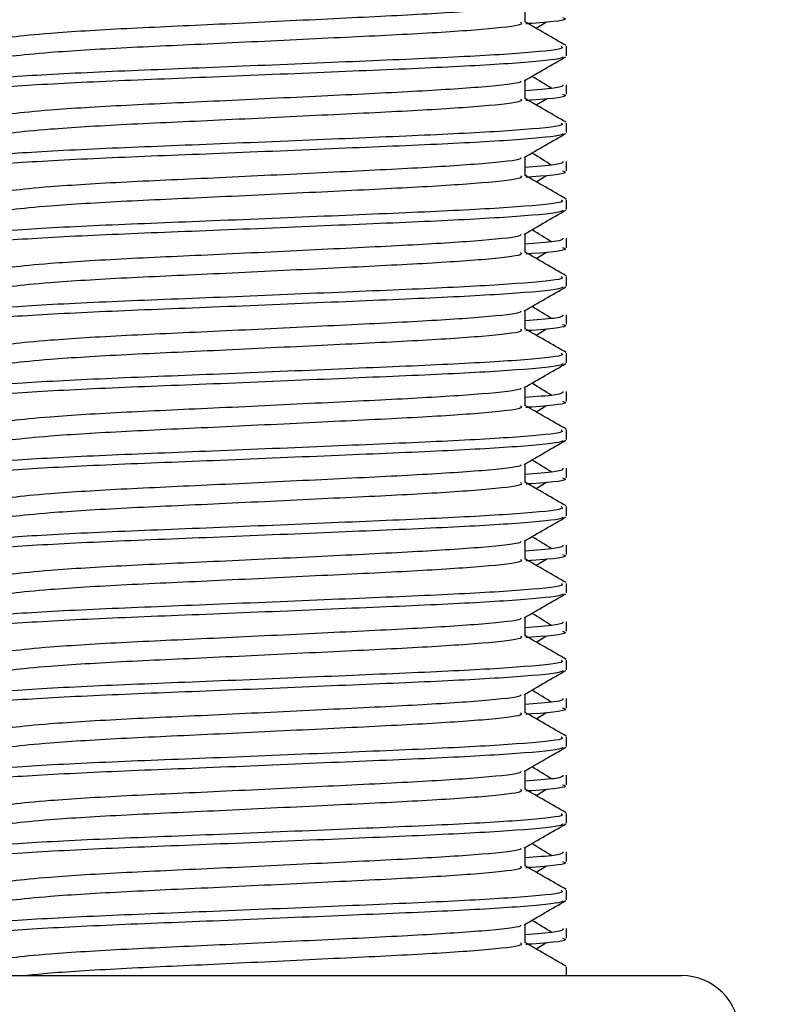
# Model space of a CAD drawing. Header units: millimetres. Extents: x 0 to 420, y 0 to 297.
# Tile 97 of 128: x 298.112 to 298.824, y 195.777 to 196.702. Entities that reach past the tile are written whole.
import ezdxf

# ---------------------------------------------------------------- set-up
doc = ezdxf.new("R2010")
doc.units = ezdxf.units.MM
doc.layers.add('QUOTE', color=174, linetype='Continuous')
doc.styles.add('SLDTEXTSTYLE3', font='TXT', dxfattribs={"width": 0.75})
doc.dimstyles.new('SLDDIMSTYLE0', dxfattribs={"dimtxt": 3, "dimasz": 3, "dimexe": 0, "dimexo": 0.0625, "dimgap": 0.75, "dimtad": 1, "dimdec": 0, "dimlfac": 27.746323, "dimrnd": 1e-09, "dimzin": 12, "dimdsep": 46, "dimtxsty": 'SLDTEXTSTYLE3', "dimsah": 1, "dimcen": 0.09, "dimadec": 0, "dimazin": 3, "dimtfac": 1, "dimtdec": 3, "dimtofl": 0, "dimtmove": 0, "dimatfit": 3, "dimfxl": 0, "dimfrac": 2, "dimtolj": 1, "dimtzin": 12, "dimarcsym": 0})

# ---------------------------------------------------------------- blocks, each defined once
blk = doc.blocks.new('_D')
at = {"layer": 'QUOTE'}
for p, q in [((296.54012, 196.84909), (296.54012, 201.86801)), ((319.39, 196.84909), (319.39, 201.86801)), ((296.54012, 199.86801), (319.39, 199.86801))]:
    blk.add_line(p, q, dxfattribs=at)
for points in [[(296.54012, 199.86801), (299.54012, 199.36801), (299.54012, 200.36801)], [(319.39, 199.86801), (316.39, 200.36801), (316.39, 199.36801)]]:
    blk.add_solid(points, dxfattribs=at)
at = {"layer": 'QUOTE', "insert": (304.64006, 203.73521), "char_height": 3, "attachment_point": 1, "style": 'SLDTEXTSTYLE3'}
blk.add_mtext('634', dxfattribs=at)

msp = doc.modelspace()

# ---------------------------------------------------------------- linework, layer by layer
at = {"color": 7, "linetype": 'Continuous', "lineweight": 25}
for p, q in [((298.58645, 196.69978), (298.58645, 196.71736)), ((298.59685, 196.69414), (298.60649, 196.70005)), ((298.62547, 196.66819), (298.62547, 196.67717)), ((298.58645, 196.6277), (298.58645, 196.64527)), ((298.62547, 196.63216), (298.62547, 196.64114)), ((298.59685, 196.62206), (298.60649, 196.62797)), ((298.62547, 196.5961), (298.62547, 196.60509)), ((298.58645, 196.55562), (298.58645, 196.57319)), ((298.62547, 196.56008), (298.62547, 196.56906)), ((298.59685, 196.54997), (298.60649, 196.55588)), ((298.62547, 196.52402), (298.62547, 196.53301)), ((298.58645, 196.48354), (298.58645, 196.50111)), ((298.62547, 196.488), (298.62547, 196.49698)), ((298.59685, 196.47789), (298.60649, 196.4838)), ((298.62547, 196.45194), (298.62547, 196.46093)), ((298.58645, 196.41145), (298.58645, 196.42903)), ((298.62547, 196.41591), (298.62547, 196.4249)), ((298.59685, 196.40581), (298.60649, 196.41172)), ((298.62547, 196.37986), (298.62547, 196.38885)), ((298.58645, 196.33937), (298.58645, 196.35695)), ((298.62547, 196.34383), (298.62547, 196.35282)), ((298.59685, 196.33373), (298.60649, 196.33964)), ((298.62547, 196.30778), (298.62547, 196.31677)), ((298.58645, 196.26729), (298.58645, 196.28487)), ((298.62547, 196.27175), (298.62547, 196.28074)), ((298.59685, 196.26165), (298.60649, 196.26756)), ((298.62547, 196.2357), (298.62547, 196.24468)), ((298.58645, 196.19521), (298.58645, 196.21278)), ((298.62547, 196.19967), (298.62547, 196.20865)), ((298.59685, 196.18957), (298.60649, 196.19548)), ((298.62547, 196.16362), (298.62547, 196.1726)), ((298.58645, 196.12313), (298.58645, 196.1407)), ((298.62547, 196.12759), (298.62547, 196.13657)), ((298.59685, 196.11749), (298.60649, 196.12339)), ((298.62547, 196.09153), (298.62547, 196.10052)), ((298.58645, 196.05105), (298.58645, 196.06862)), ((298.62547, 196.05551), (298.62547, 196.06449)), ((298.59685, 196.0454), (298.60649, 196.05131)), ((298.62547, 196.01945), (298.62547, 196.02844)), ((298.58645, 195.97896), (298.58645, 195.99654)), ((298.62547, 195.98342), (298.62547, 195.99241)), ((298.59685, 195.97332), (298.60649, 195.97923)), ((298.62547, 195.94737), (298.62547, 195.95636)), ((298.58645, 195.90688), (298.58645, 195.92446)), ((298.62547, 195.91134), (298.62547, 195.92033)), ((298.59685, 195.90124), (298.60649, 195.90715)), ((298.62547, 195.87529), (298.62547, 195.88428)), ((298.58645, 195.8348), (298.58645, 195.85238)), ((298.62547, 195.83926), (298.62547, 195.84825)), ((298.59685, 195.82916), (298.60649, 195.83507)), ((298.62547, 195.80417), (298.62547, 195.8122)), ((297.94069, 195.80417), (298.37152, 195.80417)), ((298.37152, 195.80417), (298.73359, 195.80417))]:
    msp.add_line(p, q, dxfattribs=at)
msp.add_arc((298.73359, 195.75011), 0.05406, 0, 90, dxfattribs=at)
for points, knots in [([(298.58203, 196.71685), (298.58233, 196.71644), (298.58365, 196.71463), (298.54971, 196.71092), (298.48453, 196.70672), (298.39592, 196.70253), (298.2997, 196.69777), (298.20858, 196.69378), (298.14124, 196.68969), (298.10243, 196.68578), (298.08431, 196.6829), (298.09138, 196.68095), (298.09452, 196.68009)], [0, 0, 0, 0, 0.035107, 0.156135, 0.273953, 0.391653, 0.512699, 0.629093, 0.748412, 0.840135, 0.92875, 1, 1, 1, 1]), ([(298.58214, 196.69973), (298.58293, 196.69903), (298.5853, 196.69693), (298.55021, 196.69291), (298.4844, 196.6887), (298.39596, 196.68451), (298.29969, 196.67975), (298.20858, 196.67576), (298.14124, 196.67167), (298.10243, 196.66776), (298.08431, 196.66488), (298.09137, 196.66294), (298.09451, 196.66207)], [0, 0, 0, 0, 0.059132, 0.177163, 0.292064, 0.406849, 0.524898, 0.638409, 0.754774, 0.844226, 0.930647, 1, 1, 1, 1]), ([(298.62492, 196.67789), (298.6184, 196.68167), (298.60558, 196.68908), (298.59276, 196.69651), (298.58645, 196.70016)], [0, 0, 0, 0, 0.5083681, 1, 1, 1, 1]), ([(298.62173, 196.70424), (298.62278, 196.7039), (298.62817, 196.70218), (298.61429, 196.70003), (298.58912, 196.69842), (298.58722, 196.69829)], [0, 0, 0, 0, 0.18373, 0.938556, 1, 1, 1, 1]), ([(298.62048, 196.67717), (298.62137, 196.67648), (298.62408, 196.6744), (298.58353, 196.67038), (298.50745, 196.66617), (298.40517, 196.66198), (298.29381, 196.65722), (298.18855, 196.65323), (298.1103, 196.64914), (298.06648, 196.64523), (298.04644, 196.64287), (298.05129, 196.64147), (298.05242, 196.64114)], [0, 0, 0, 0, 0.061077, 0.184512, 0.304677, 0.424721, 0.548174, 0.666888, 0.788581, 0.882129, 0.97251, 1, 1, 1, 1]), ([(298.62202, 196.66741), (298.6218, 196.66697), (298.62088, 196.6651), (298.58363, 196.66137), (298.50743, 196.65717), (298.40515, 196.65297), (298.29392, 196.64821), (298.18816, 196.64423), (298.10493, 196.63977), (298.05478, 196.63551), (298.05321, 196.63315), (298.05255, 196.63216)], [0, 0, 0, 0, 0.039912, 0.166158, 0.289058, 0.411836, 0.5381, 0.659517, 0.783982, 0.909693, 1, 1, 1, 1]), ([(298.58567, 196.64482), (298.59219, 196.6486), (298.60522, 196.65614), (298.61826, 196.66369), (298.62478, 196.66746)], [0, 0, 0, 0, 0.4999356, 1, 1, 1, 1]), ([(298.58203, 196.64477), (298.58233, 196.64436), (298.58365, 196.64255), (298.54971, 196.63884), (298.48453, 196.63464), (298.39592, 196.63044), (298.2997, 196.62569), (298.20858, 196.6217), (298.14124, 196.61761), (298.10243, 196.6137), (298.08431, 196.61082), (298.09138, 196.60887), (298.09452, 196.60801)], [0, 0, 0, 0, 0.035107, 0.156135, 0.273953, 0.391653, 0.512699, 0.629093, 0.748412, 0.840135, 0.92875, 1, 1, 1, 1]), ([(298.62186, 196.64114), (298.62202, 196.64007), (298.6223, 196.63825), (298.59686, 196.63627), (298.58645, 196.63546)], [0, 0, 0, 0, 0.590683, 1, 1, 1, 1]), ([(298.61147, 196.6376), (298.60534, 196.64136), (298.59915, 196.64516), (298.59295, 196.64896), (298.59288, 196.649)], [0, 0, 0, 0, 0.989832, 1, 1, 1, 1]), ([(298.62173, 196.63216), (298.62278, 196.63182), (298.62817, 196.6301), (298.61429, 196.62795), (298.58912, 196.62633), (298.58722, 196.62621)], [0, 0, 0, 0, 0.18373, 0.938556, 1, 1, 1, 1]), ([(298.58214, 196.62764), (298.58293, 196.62695), (298.5853, 196.62485), (298.55021, 196.62083), (298.4844, 196.61662), (298.39596, 196.61242), (298.29969, 196.60767), (298.20858, 196.60368), (298.14124, 196.59959), (298.10243, 196.59567), (298.08431, 196.5928), (298.09137, 196.59086), (298.09451, 196.58999)], [0, 0, 0, 0, 0.059132, 0.177163, 0.292064, 0.406849, 0.524898, 0.638409, 0.754774, 0.844226, 0.930647, 1, 1, 1, 1]), ([(298.62492, 196.60581), (298.6184, 196.60958), (298.60558, 196.617), (298.59276, 196.62443), (298.58645, 196.62807)], [0, 0, 0, 0, 0.508368, 1, 1, 1, 1]), ([(298.62048, 196.60509), (298.62137, 196.6044), (298.62408, 196.60232), (298.58353, 196.5983), (298.50745, 196.59409), (298.40517, 196.5899), (298.29381, 196.58514), (298.18855, 196.58115), (298.1103, 196.57706), (298.06648, 196.57315), (298.04644, 196.57079), (298.05129, 196.56939), (298.05242, 196.56906)], [0, 0, 0, 0, 0.061077, 0.184512, 0.304677, 0.424721, 0.548174, 0.666888, 0.788581, 0.882129, 0.97251, 1, 1, 1, 1]), ([(298.62202, 196.59533), (298.6218, 196.59488), (298.62088, 196.59302), (298.58363, 196.58929), (298.50743, 196.58508), (298.40515, 196.58089), (298.29392, 196.57613), (298.18816, 196.57215), (298.10493, 196.56768), (298.05478, 196.56343), (298.05321, 196.56107), (298.05255, 196.56008)], [0, 0, 0, 0, 0.039912, 0.166158, 0.289058, 0.411836, 0.5381, 0.659517, 0.783982, 0.909693, 1, 1, 1, 1]), ([(298.58567, 196.57274), (298.59219, 196.57651), (298.60522, 196.58406), (298.61826, 196.59161), (298.62478, 196.59538)], [0, 0, 0, 0, 0.499936, 1, 1, 1, 1]), ([(298.61147, 196.56551), (298.60534, 196.56928), (298.59915, 196.57308), (298.59295, 196.57688), (298.59288, 196.57692)], [0, 0, 0, 0, 0.989832, 1, 1, 1, 1]), ([(298.58203, 196.57268), (298.58233, 196.57228), (298.58365, 196.57047), (298.54971, 196.56676), (298.48453, 196.56256), (298.39592, 196.55836), (298.2997, 196.5536), (298.20858, 196.54962), (298.14124, 196.54553), (298.10243, 196.54161), (298.08431, 196.53873), (298.09138, 196.53679), (298.09452, 196.53592)], [0, 0, 0, 0, 0.035107, 0.156135, 0.273953, 0.391653, 0.512699, 0.629093, 0.748412, 0.840135, 0.92875, 1, 1, 1, 1]), ([(298.62186, 196.56906), (298.62202, 196.56799), (298.6223, 196.56617), (298.59686, 196.56418), (298.58645, 196.56337)], [0, 0, 0, 0, 0.590683, 1, 1, 1, 1]), ([(298.62173, 196.56008), (298.62278, 196.55974), (298.62817, 196.55802), (298.61429, 196.55586), (298.58912, 196.55425), (298.58722, 196.55413)], [0, 0, 0, 0, 0.18373, 0.938556, 1, 1, 1, 1]), ([(298.58214, 196.55556), (298.58293, 196.55486), (298.5853, 196.55277), (298.55021, 196.54874), (298.4844, 196.54454), (298.39596, 196.54034), (298.29969, 196.53558), (298.20858, 196.5316), (298.14124, 196.52751), (298.10243, 196.52359), (298.08431, 196.52072), (298.09137, 196.51877), (298.09451, 196.51791)], [0, 0, 0, 0, 0.059132, 0.177163, 0.292064, 0.406849, 0.524898, 0.638409, 0.754774, 0.844226, 0.930647, 1, 1, 1, 1]), ([(298.62492, 196.53373), (298.6184, 196.5375), (298.60558, 196.54492), (298.59276, 196.55234), (298.58645, 196.55599)], [0, 0, 0, 0, 0.508368, 1, 1, 1, 1]), ([(298.62048, 196.53301), (298.62137, 196.53232), (298.62408, 196.53023), (298.58353, 196.52622), (298.50745, 196.52201), (298.40517, 196.51782), (298.29381, 196.51306), (298.18855, 196.50907), (298.1103, 196.50498), (298.06648, 196.50106), (298.04644, 196.49871), (298.05129, 196.49731), (298.05242, 196.49698)], [0, 0, 0, 0, 0.061077, 0.184512, 0.304677, 0.424721, 0.548174, 0.666888, 0.788581, 0.882129, 0.97251, 1, 1, 1, 1]), ([(298.62202, 196.52325), (298.6218, 196.5228), (298.62088, 196.52094), (298.58363, 196.5172), (298.50743, 196.513), (298.40515, 196.50881), (298.29392, 196.50405), (298.18816, 196.50006), (298.10493, 196.4956), (298.05478, 196.49135), (298.05321, 196.48898), (298.05255, 196.488)], [0, 0, 0, 0, 0.039912, 0.166158, 0.289058, 0.411836, 0.5381, 0.659517, 0.783982, 0.909693, 1, 1, 1, 1]), ([(298.58567, 196.50066), (298.59219, 196.50443), (298.60522, 196.51198), (298.61826, 196.51953), (298.62478, 196.5233)], [0, 0, 0, 0, 0.4999356, 1, 1, 1, 1]), ([(298.61147, 196.49343), (298.60534, 196.4972), (298.59915, 196.501), (298.59295, 196.5048), (298.59288, 196.50484)], [0, 0, 0, 0, 0.989832, 1, 1, 1, 1]), ([(298.58203, 196.5006), (298.58233, 196.5002), (298.58365, 196.49838), (298.54971, 196.49467), (298.48453, 196.49048), (298.39592, 196.48628), (298.2997, 196.48152), (298.20858, 196.47754), (298.14124, 196.47344), (298.10243, 196.46953), (298.08431, 196.46665), (298.09138, 196.46471), (298.09452, 196.46384)], [0, 0, 0, 0, 0.035107, 0.156135, 0.273953, 0.391653, 0.512699, 0.629093, 0.748412, 0.840135, 0.92875, 1, 1, 1, 1]), ([(298.62186, 196.49698), (298.62202, 196.4959), (298.6223, 196.49408), (298.59686, 196.4921), (298.58645, 196.49129)], [0, 0, 0, 0, 0.590683, 1, 1, 1, 1]), ([(298.58214, 196.48348), (298.58293, 196.48278), (298.5853, 196.48069), (298.55021, 196.47666), (298.4844, 196.47246), (298.39596, 196.46826), (298.29969, 196.4635), (298.20858, 196.45952), (298.14124, 196.45542), (298.10243, 196.45151), (298.08431, 196.44863), (298.09137, 196.44669), (298.09451, 196.44583)], [0, 0, 0, 0, 0.059132, 0.177163, 0.292064, 0.406849, 0.524898, 0.638409, 0.754774, 0.844226, 0.930647, 1, 1, 1, 1]), ([(298.62492, 196.46165), (298.6184, 196.46542), (298.60558, 196.47284), (298.59276, 196.48026), (298.58645, 196.48391)], [0, 0, 0, 0, 0.508368, 1, 1, 1, 1]), ([(298.62173, 196.488), (298.62278, 196.48766), (298.62817, 196.48593), (298.61429, 196.48378), (298.58912, 196.48217), (298.58722, 196.48205)], [0, 0, 0, 0, 0.18373, 0.938556, 1, 1, 1, 1]), ([(298.62048, 196.46093), (298.62137, 196.46024), (298.62408, 196.45815), (298.58353, 196.45414), (298.50745, 196.44993), (298.40517, 196.44574), (298.29381, 196.44098), (298.18855, 196.43699), (298.1103, 196.4329), (298.06648, 196.42898), (298.04644, 196.42662), (298.05129, 196.42523), (298.05242, 196.4249)], [0, 0, 0, 0, 0.061077, 0.184512, 0.304677, 0.424721, 0.548174, 0.666888, 0.788581, 0.882129, 0.97251, 1, 1, 1, 1]), ([(298.62202, 196.45117), (298.6218, 196.45072), (298.62088, 196.44886), (298.58363, 196.44512), (298.50743, 196.44092), (298.40515, 196.43673), (298.29392, 196.43197), (298.18816, 196.42798), (298.10493, 196.42352), (298.05478, 196.41927), (298.05321, 196.4169), (298.05255, 196.41591)], [0, 0, 0, 0, 0.039912, 0.166158, 0.289058, 0.411836, 0.5381, 0.659517, 0.783982, 0.909693, 1, 1, 1, 1]), ([(298.58567, 196.42858), (298.59219, 196.43235), (298.60522, 196.4399), (298.61826, 196.44744), (298.62478, 196.45122)], [0, 0, 0, 0, 0.499936, 1, 1, 1, 1]), ([(298.58203, 196.42852), (298.58233, 196.42811), (298.58365, 196.4263), (298.54971, 196.42259), (298.48453, 196.4184), (298.39592, 196.4142), (298.2997, 196.40944), (298.20858, 196.40545), (298.14124, 196.40136), (298.10243, 196.39745), (298.08431, 196.39457), (298.09138, 196.39263), (298.09452, 196.39176)], [0, 0, 0, 0, 0.035107, 0.156135, 0.273953, 0.391653, 0.512699, 0.629093, 0.748412, 0.840135, 0.92875, 1, 1, 1, 1]), ([(298.61147, 196.42135), (298.60534, 196.42511), (298.59915, 196.42891), (298.59295, 196.43272), (298.59288, 196.43275)], [0, 0, 0, 0, 0.989832, 1, 1, 1, 1]), ([(298.62186, 196.4249), (298.62202, 196.42382), (298.6223, 196.422), (298.59686, 196.42002), (298.58645, 196.41921)], [0, 0, 0, 0, 0.590683, 1, 1, 1, 1]), ([(298.58214, 196.4114), (298.58293, 196.4107), (298.5853, 196.40861), (298.55021, 196.40458), (298.4844, 196.40037), (298.39596, 196.39618), (298.29969, 196.39142), (298.20858, 196.38743), (298.14124, 196.38334), (298.10243, 196.37943), (298.08431, 196.37655), (298.09137, 196.37461), (298.09451, 196.37375)], [0, 0, 0, 0, 0.059132, 0.177163, 0.292064, 0.406849, 0.524898, 0.638409, 0.754774, 0.844226, 0.930647, 1, 1, 1, 1]), ([(298.62492, 196.38957), (298.6184, 196.39334), (298.60558, 196.40076), (298.59276, 196.40818), (298.58645, 196.41183)], [0, 0, 0, 0, 0.508368, 1, 1, 1, 1]), ([(298.62173, 196.41591), (298.62278, 196.41558), (298.62817, 196.41385), (298.61429, 196.4117), (298.58912, 196.41009), (298.58722, 196.40997)], [0, 0, 0, 0, 0.18373, 0.938556, 1, 1, 1, 1]), ([(298.62048, 196.38885), (298.62137, 196.38816), (298.62408, 196.38607), (298.58353, 196.38205), (298.50745, 196.37785), (298.40517, 196.37365), (298.29381, 196.3689), (298.18855, 196.36491), (298.1103, 196.36082), (298.06648, 196.3569), (298.04644, 196.35454), (298.05129, 196.35314), (298.05242, 196.35282)], [0, 0, 0, 0, 0.061077, 0.184512, 0.304677, 0.424721, 0.548174, 0.666888, 0.788581, 0.882129, 0.97251, 1, 1, 1, 1]), ([(298.62202, 196.37909), (298.6218, 196.37864), (298.62088, 196.37678), (298.58363, 196.37304), (298.50743, 196.36884), (298.40515, 196.36464), (298.29392, 196.35988), (298.18816, 196.3559), (298.10493, 196.35144), (298.05478, 196.34719), (298.05321, 196.34482), (298.05255, 196.34383)], [0, 0, 0, 0, 0.0399117, 0.1661575, 0.2890582, 0.4118359, 0.5381002, 0.6595169, 0.7839817, 0.9096926, 1, 1, 1, 1]), ([(298.58567, 196.3565), (298.59219, 196.36027), (298.60522, 196.36782), (298.61826, 196.37536), (298.62478, 196.37913)], [0, 0, 0, 0, 0.499936, 1, 1, 1, 1]), ([(298.58203, 196.35644), (298.58233, 196.35603), (298.58365, 196.35422), (298.54971, 196.35051), (298.48453, 196.34631), (298.39592, 196.34212), (298.2997, 196.33736), (298.20858, 196.33337), (298.14124, 196.32928), (298.10243, 196.32537), (298.08431, 196.32249), (298.09138, 196.32055), (298.09452, 196.31968)], [0, 0, 0, 0, 0.035107, 0.156135, 0.273953, 0.391653, 0.512699, 0.629093, 0.748412, 0.840135, 0.92875, 1, 1, 1, 1]), ([(298.61147, 196.34927), (298.60534, 196.35303), (298.59915, 196.35683), (298.59295, 196.36063), (298.59288, 196.36067)], [0, 0, 0, 0, 0.989832, 1, 1, 1, 1]), ([(298.62186, 196.35282), (298.62202, 196.35174), (298.6223, 196.34992), (298.59686, 196.34794), (298.58645, 196.34713)], [0, 0, 0, 0, 0.590683, 1, 1, 1, 1]), ([(298.58214, 196.33932), (298.58293, 196.33862), (298.5853, 196.33652), (298.55021, 196.3325), (298.4844, 196.32829), (298.39596, 196.3241), (298.29969, 196.31934), (298.20858, 196.31535), (298.14124, 196.31126), (298.10243, 196.30735), (298.08431, 196.30447), (298.09137, 196.30253), (298.09451, 196.30166)], [0, 0, 0, 0, 0.059132, 0.177163, 0.292064, 0.406849, 0.524898, 0.638409, 0.754774, 0.844226, 0.930647, 1, 1, 1, 1]), ([(298.62492, 196.31749), (298.6184, 196.32126), (298.60558, 196.32868), (298.59276, 196.3361), (298.58645, 196.33975)], [0, 0, 0, 0, 0.508368, 1, 1, 1, 1]), ([(298.62173, 196.34383), (298.62278, 196.34349), (298.62817, 196.34177), (298.61429, 196.33962), (298.58912, 196.33801), (298.58722, 196.33789)], [0, 0, 0, 0, 0.18373, 0.938556, 1, 1, 1, 1]), ([(298.62048, 196.31677), (298.62137, 196.31608), (298.62408, 196.31399), (298.58353, 196.30997), (298.50745, 196.30577), (298.40517, 196.30157), (298.29381, 196.29681), (298.18855, 196.29283), (298.1103, 196.28874), (298.06648, 196.28482), (298.04644, 196.28246), (298.05129, 196.28106), (298.05242, 196.28074)], [0, 0, 0, 0, 0.061077, 0.184512, 0.304677, 0.424721, 0.548174, 0.666888, 0.788581, 0.882129, 0.97251, 1, 1, 1, 1]), ([(298.62202, 196.307), (298.6218, 196.30656), (298.62088, 196.3047), (298.58363, 196.30096), (298.50743, 196.29676), (298.40515, 196.29256), (298.29392, 196.2878), (298.18816, 196.28382), (298.10493, 196.27936), (298.05478, 196.2751), (298.05321, 196.27274), (298.05255, 196.27175)], [0, 0, 0, 0, 0.039912, 0.166158, 0.289058, 0.411836, 0.5381, 0.659517, 0.783982, 0.909693, 1, 1, 1, 1]), ([(298.58567, 196.28441), (298.59219, 196.28819), (298.60522, 196.29574), (298.61826, 196.30328), (298.62478, 196.30705)], [0, 0, 0, 0, 0.499936, 1, 1, 1, 1]), ([(298.61147, 196.27719), (298.60534, 196.28095), (298.59915, 196.28475), (298.59295, 196.28855), (298.59288, 196.28859)], [0, 0, 0, 0, 0.9898318, 1, 1, 1, 1]), ([(298.58203, 196.28436), (298.58233, 196.28395), (298.58365, 196.28214), (298.54971, 196.27843), (298.48453, 196.27423), (298.39592, 196.27004), (298.2997, 196.26528), (298.20858, 196.26129), (298.14124, 196.2572), (298.10243, 196.25329), (298.08431, 196.25041), (298.09138, 196.24846), (298.09452, 196.2476)], [0, 0, 0, 0, 0.035107, 0.156135, 0.273953, 0.391653, 0.512699, 0.629093, 0.748412, 0.840135, 0.92875, 1, 1, 1, 1]), ([(298.62186, 196.28074), (298.62202, 196.27966), (298.6223, 196.27784), (298.59686, 196.27586), (298.58645, 196.27505)], [0, 0, 0, 0, 0.590683, 1, 1, 1, 1]), ([(298.62173, 196.27175), (298.62278, 196.27141), (298.62817, 196.26969), (298.61429, 196.26754), (298.58912, 196.26593), (298.58722, 196.2658)], [0, 0, 0, 0, 0.18373, 0.938556, 1, 1, 1, 1]), ([(298.58214, 196.26724), (298.58293, 196.26654), (298.5853, 196.26444), (298.55021, 196.26042), (298.4844, 196.25621), (298.39596, 196.25202), (298.29969, 196.24726), (298.20858, 196.24327), (298.14124, 196.23918), (298.10243, 196.23527), (298.08431, 196.23239), (298.09137, 196.23045), (298.09451, 196.22958)], [0, 0, 0, 0, 0.059132, 0.177163, 0.292064, 0.406849, 0.524898, 0.638409, 0.754774, 0.844226, 0.930647, 1, 1, 1, 1]), ([(298.62492, 196.2454), (298.6184, 196.24918), (298.60558, 196.25659), (298.59276, 196.26402), (298.58645, 196.26767)], [0, 0, 0, 0, 0.508368, 1, 1, 1, 1]), ([(298.62048, 196.24468), (298.62137, 196.24399), (298.62408, 196.24191), (298.58353, 196.23789), (298.50745, 196.23369), (298.40517, 196.22949), (298.29381, 196.22473), (298.18855, 196.22075), (298.1103, 196.21665), (298.06648, 196.21274), (298.04644, 196.21038), (298.05129, 196.20898), (298.05242, 196.20865)], [0, 0, 0, 0, 0.061077, 0.184512, 0.304677, 0.424721, 0.548174, 0.666888, 0.788581, 0.882129, 0.97251, 1, 1, 1, 1]), ([(298.62202, 196.23492), (298.6218, 196.23448), (298.62088, 196.23261), (298.58363, 196.22888), (298.50743, 196.22468), (298.40515, 196.22048), (298.29392, 196.21572), (298.18816, 196.21174), (298.10493, 196.20728), (298.05478, 196.20302), (298.05321, 196.20066), (298.05255, 196.19967)], [0, 0, 0, 0, 0.0399117, 0.1661575, 0.2890582, 0.4118359, 0.5381002, 0.6595169, 0.7839817, 0.9096926, 1, 1, 1, 1]), ([(298.58567, 196.21233), (298.59219, 196.21611), (298.60522, 196.22365), (298.61826, 196.2312), (298.62478, 196.23497)], [0, 0, 0, 0, 0.499936, 1, 1, 1, 1]), ([(298.61147, 196.20511), (298.60534, 196.20887), (298.59915, 196.21267), (298.59295, 196.21647), (298.59288, 196.21651)], [0, 0, 0, 0, 0.989832, 1, 1, 1, 1]), ([(298.58203, 196.21228), (298.58233, 196.21187), (298.58365, 196.21006), (298.54971, 196.20635), (298.48453, 196.20215), (298.39592, 196.19795), (298.2997, 196.1932), (298.20858, 196.18921), (298.14124, 196.18512), (298.10243, 196.18121), (298.08431, 196.17833), (298.09138, 196.17638), (298.09452, 196.17552)], [0, 0, 0, 0, 0.035107, 0.156135, 0.273953, 0.391653, 0.512699, 0.629093, 0.748412, 0.840135, 0.92875, 1, 1, 1, 1]), ([(298.62186, 196.20865), (298.62202, 196.20758), (298.6223, 196.20576), (298.59686, 196.20378), (298.58645, 196.20297)], [0, 0, 0, 0, 0.590683, 1, 1, 1, 1]), ([(298.62173, 196.19967), (298.62278, 196.19933), (298.62817, 196.19761), (298.61429, 196.19546), (298.58912, 196.19384), (298.58722, 196.19372)], [0, 0, 0, 0, 0.18373, 0.938556, 1, 1, 1, 1]), ([(298.58214, 196.19516), (298.58293, 196.19446), (298.5853, 196.19236), (298.55021, 196.18834), (298.4844, 196.18413), (298.39596, 196.17993), (298.29969, 196.17518), (298.20858, 196.17119), (298.14124, 196.1671), (298.10243, 196.16319), (298.08431, 196.16031), (298.09137, 196.15837), (298.09451, 196.1575)], [0, 0, 0, 0, 0.059132, 0.177163, 0.292064, 0.406849, 0.524898, 0.638409, 0.754774, 0.844226, 0.930647, 1, 1, 1, 1]), ([(298.62492, 196.17332), (298.6184, 196.17709), (298.60558, 196.18451), (298.59276, 196.19194), (298.58645, 196.19558)], [0, 0, 0, 0, 0.508368, 1, 1, 1, 1]), ([(298.62048, 196.1726), (298.62137, 196.17191), (298.62408, 196.16983), (298.58353, 196.16581), (298.50745, 196.1616), (298.40517, 196.15741), (298.29381, 196.15265), (298.18855, 196.14866), (298.1103, 196.14457), (298.06648, 196.14066), (298.04644, 196.1383), (298.05129, 196.1369), (298.05242, 196.13657)], [0, 0, 0, 0, 0.061077, 0.184512, 0.304677, 0.424721, 0.548174, 0.666888, 0.788581, 0.882129, 0.97251, 1, 1, 1, 1]), ([(298.62202, 196.16284), (298.6218, 196.16239), (298.62088, 196.16053), (298.58363, 196.1568), (298.50743, 196.15259), (298.40515, 196.1484), (298.29392, 196.14364), (298.18816, 196.13966), (298.10493, 196.13519), (298.05478, 196.13094), (298.05321, 196.12858), (298.05255, 196.12759)], [0, 0, 0, 0, 0.039912, 0.166158, 0.289058, 0.411836, 0.5381, 0.659517, 0.783982, 0.909693, 1, 1, 1, 1]), ([(298.58567, 196.14025), (298.59219, 196.14402), (298.60522, 196.15157), (298.61826, 196.15912), (298.62478, 196.16289)], [0, 0, 0, 0, 0.499936, 1, 1, 1, 1]), ([(298.61147, 196.13303), (298.60534, 196.13679), (298.59915, 196.14059), (298.59295, 196.14439), (298.59288, 196.14443)], [0, 0, 0, 0, 0.989832, 1, 1, 1, 1]), ([(298.58203, 196.14019), (298.58233, 196.13979), (298.58365, 196.13798), (298.54971, 196.13427), (298.48453, 196.13007), (298.39592, 196.12587), (298.2997, 196.12112), (298.20858, 196.11713), (298.14124, 196.11304), (298.10243, 196.10912), (298.08431, 196.10624), (298.09138, 196.1043), (298.09452, 196.10344)], [0, 0, 0, 0, 0.035107, 0.156135, 0.273953, 0.391653, 0.512699, 0.629093, 0.748412, 0.840135, 0.92875, 1, 1, 1, 1]), ([(298.62186, 196.13657), (298.62202, 196.1355), (298.6223, 196.13368), (298.59686, 196.13169), (298.58645, 196.13088)], [0, 0, 0, 0, 0.590683, 1, 1, 1, 1]), ([(298.58214, 196.12307), (298.58293, 196.12237), (298.5853, 196.12028), (298.55021, 196.11625), (298.4844, 196.11205), (298.39596, 196.10785), (298.29969, 196.10309), (298.20858, 196.09911), (298.14124, 196.09502), (298.10243, 196.0911), (298.08431, 196.08823), (298.09137, 196.08628), (298.09451, 196.08542)], [0, 0, 0, 0, 0.059132, 0.177163, 0.292064, 0.406849, 0.524898, 0.638409, 0.754774, 0.844226, 0.930647, 1, 1, 1, 1]), ([(298.62492, 196.10124), (298.6184, 196.10501), (298.60558, 196.11243), (298.59276, 196.11985), (298.58645, 196.1235)], [0, 0, 0, 0, 0.508368, 1, 1, 1, 1]), ([(298.62173, 196.12759), (298.62278, 196.12725), (298.62817, 196.12553), (298.61429, 196.12337), (298.58912, 196.12176), (298.58722, 196.12164)], [0, 0, 0, 0, 0.18373, 0.938556, 1, 1, 1, 1]), ([(298.62048, 196.10052), (298.62137, 196.09983), (298.62408, 196.09774), (298.58353, 196.09373), (298.50745, 196.08952), (298.40517, 196.08533), (298.29381, 196.08057), (298.18855, 196.07658), (298.1103, 196.07249), (298.06648, 196.06857), (298.04644, 196.06622), (298.05129, 196.06482), (298.05242, 196.06449)], [0, 0, 0, 0, 0.061077, 0.184512, 0.304677, 0.424721, 0.548174, 0.666888, 0.788581, 0.882129, 0.97251, 1, 1, 1, 1]), ([(298.62202, 196.09076), (298.6218, 196.09031), (298.62088, 196.08845), (298.58363, 196.08471), (298.50743, 196.08051), (298.40515, 196.07632), (298.29392, 196.07156), (298.18816, 196.06757), (298.10493, 196.06311), (298.05478, 196.05886), (298.05321, 196.05649), (298.05255, 196.05551)], [0, 0, 0, 0, 0.039912, 0.166158, 0.289058, 0.411836, 0.5381, 0.659517, 0.783982, 0.909693, 1, 1, 1, 1]), ([(298.58567, 196.06817), (298.59219, 196.07194), (298.60522, 196.07949), (298.61826, 196.08704), (298.62478, 196.09081)], [0, 0, 0, 0, 0.499936, 1, 1, 1, 1]), ([(298.58203, 196.06811), (298.58233, 196.06771), (298.58365, 196.0659), (298.54971, 196.06219), (298.48453, 196.05799), (298.39592, 196.05379), (298.2997, 196.04903), (298.20858, 196.04505), (298.14124, 196.04095), (298.10243, 196.03704), (298.08431, 196.03416), (298.09138, 196.03222), (298.09452, 196.03135)], [0, 0, 0, 0, 0.035107, 0.156135, 0.273953, 0.391653, 0.512699, 0.629093, 0.748412, 0.840135, 0.92875, 1, 1, 1, 1]), ([(298.61147, 196.06094), (298.60534, 196.06471), (298.59915, 196.06851), (298.59295, 196.07231), (298.59288, 196.07235)], [0, 0, 0, 0, 0.989832, 1, 1, 1, 1]), ([(298.62186, 196.06449), (298.62202, 196.06342), (298.6223, 196.06159), (298.59686, 196.05961), (298.58645, 196.0588)], [0, 0, 0, 0, 0.590683, 1, 1, 1, 1]), ([(298.58214, 196.05099), (298.58293, 196.05029), (298.5853, 196.0482), (298.55021, 196.04417), (298.4844, 196.03997), (298.39596, 196.03577), (298.29969, 196.03101), (298.20858, 196.02703), (298.14124, 196.02293), (298.10243, 196.01902), (298.08431, 196.01614), (298.09137, 196.0142), (298.09451, 196.01334)], [0, 0, 0, 0, 0.059132, 0.177163, 0.292064, 0.406849, 0.524898, 0.638409, 0.754774, 0.844226, 0.930647, 1, 1, 1, 1]), ([(298.62492, 196.02916), (298.6184, 196.03293), (298.60558, 196.04035), (298.59276, 196.04777), (298.58645, 196.05142)], [0, 0, 0, 0, 0.508368, 1, 1, 1, 1]), ([(298.62173, 196.05551), (298.62278, 196.05517), (298.62817, 196.05344), (298.61429, 196.05129), (298.58912, 196.04968), (298.58722, 196.04956)], [0, 0, 0, 0, 0.18373, 0.938556, 1, 1, 1, 1]), ([(298.62048, 196.02844), (298.62137, 196.02775), (298.62408, 196.02566), (298.58353, 196.02165), (298.50745, 196.01744), (298.40517, 196.01325), (298.29381, 196.00849), (298.18855, 196.0045), (298.1103, 196.00041), (298.06648, 195.99649), (298.04644, 195.99413), (298.05129, 195.99274), (298.05242, 195.99241)], [0, 0, 0, 0, 0.061077, 0.184512, 0.304677, 0.424721, 0.548174, 0.666888, 0.788581, 0.882129, 0.97251, 1, 1, 1, 1]), ([(298.62202, 196.01868), (298.6218, 196.01823), (298.62088, 196.01637), (298.58363, 196.01263), (298.50743, 196.00843), (298.40515, 196.00424), (298.29392, 195.99948), (298.18816, 195.99549), (298.10493, 195.99103), (298.05478, 195.98678), (298.05321, 195.98441), (298.05255, 195.98342)], [0, 0, 0, 0, 0.039912, 0.166158, 0.289058, 0.411836, 0.5381, 0.659517, 0.783982, 0.909693, 1, 1, 1, 1]), ([(298.58567, 195.99609), (298.59219, 195.99986), (298.60522, 196.00741), (298.61826, 196.01495), (298.62478, 196.01873)], [0, 0, 0, 0, 0.499936, 1, 1, 1, 1]), ([(298.58203, 195.99603), (298.58233, 195.99562), (298.58365, 195.99381), (298.54971, 195.9901), (298.48453, 195.98591), (298.39592, 195.98171), (298.2997, 195.97695), (298.20858, 195.97296), (298.14124, 195.96887), (298.10243, 195.96496), (298.08431, 195.96208), (298.09138, 195.96014), (298.09452, 195.95927)], [0, 0, 0, 0, 0.035107, 0.156135, 0.273953, 0.391653, 0.512699, 0.629093, 0.748412, 0.840135, 0.92875, 1, 1, 1, 1]), ([(298.61147, 195.98886), (298.60534, 195.99262), (298.59915, 195.99642), (298.59295, 196.00023), (298.59288, 196.00026)], [0, 0, 0, 0, 0.989832, 1, 1, 1, 1]), ([(298.62186, 195.99241), (298.62202, 195.99133), (298.6223, 195.98951), (298.59686, 195.98753), (298.58645, 195.98672)], [0, 0, 0, 0, 0.590683, 1, 1, 1, 1]), ([(298.62173, 195.98342), (298.62278, 195.98309), (298.62817, 195.98136), (298.61429, 195.97921), (298.58912, 195.9776), (298.58722, 195.97748)], [0, 0, 0, 0, 0.18373, 0.938556, 1, 1, 1, 1]), ([(298.58214, 195.97891), (298.58293, 195.97821), (298.5853, 195.97612), (298.55021, 195.97209), (298.4844, 195.96788), (298.39596, 195.96369), (298.29969, 195.95893), (298.20858, 195.95494), (298.14124, 195.95085), (298.10243, 195.94694), (298.08431, 195.94406), (298.09137, 195.94212), (298.09451, 195.94126)], [0, 0, 0, 0, 0.059132, 0.177163, 0.292064, 0.406849, 0.524898, 0.638409, 0.754774, 0.844226, 0.930647, 1, 1, 1, 1]), ([(298.62492, 195.95708), (298.6184, 195.96085), (298.60558, 195.96827), (298.59276, 195.97569), (298.58645, 195.97934)], [0, 0, 0, 0, 0.508368, 1, 1, 1, 1]), ([(298.62048, 195.95636), (298.62137, 195.95567), (298.62408, 195.95358), (298.58353, 195.94956), (298.50745, 195.94536), (298.40517, 195.94116), (298.29381, 195.93641), (298.18855, 195.93242), (298.1103, 195.92833), (298.06648, 195.92441), (298.04644, 195.92205), (298.05129, 195.92065), (298.05242, 195.92033)], [0, 0, 0, 0, 0.061077, 0.184512, 0.304677, 0.424721, 0.548174, 0.666888, 0.788581, 0.882129, 0.97251, 1, 1, 1, 1]), ([(298.62202, 195.9466), (298.6218, 195.94615), (298.62088, 195.94429), (298.58363, 195.94055), (298.50743, 195.93635), (298.40515, 195.93215), (298.29392, 195.9274), (298.18816, 195.92341), (298.10493, 195.91895), (298.05478, 195.9147), (298.05321, 195.91233), (298.05255, 195.91134)], [0, 0, 0, 0, 0.039912, 0.166158, 0.289058, 0.411836, 0.5381, 0.659517, 0.783982, 0.909693, 1, 1, 1, 1]), ([(298.58567, 195.92401), (298.59219, 195.92778), (298.60522, 195.93533), (298.61826, 195.94287), (298.62478, 195.94665)], [0, 0, 0, 0, 0.499936, 1, 1, 1, 1]), ([(298.61147, 195.91678), (298.60534, 195.92054), (298.59915, 195.92434), (298.59295, 195.92814), (298.59288, 195.92818)], [0, 0, 0, 0, 0.989832, 1, 1, 1, 1]), ([(298.58203, 195.92395), (298.58233, 195.92354), (298.58365, 195.92173), (298.54971, 195.91802), (298.48453, 195.91382), (298.39592, 195.90963), (298.2997, 195.90487), (298.20858, 195.90088), (298.14124, 195.89679), (298.10243, 195.89288), (298.08431, 195.89), (298.09138, 195.88806), (298.09452, 195.88719)], [0, 0, 0, 0, 0.035107, 0.156135, 0.273953, 0.391653, 0.512699, 0.629093, 0.748412, 0.840135, 0.92875, 1, 1, 1, 1]), ([(298.62186, 195.92033), (298.62202, 195.91925), (298.6223, 195.91743), (298.59686, 195.91545), (298.58645, 195.91464)], [0, 0, 0, 0, 0.590683, 1, 1, 1, 1]), ([(298.62173, 195.91134), (298.62278, 195.91101), (298.62817, 195.90928), (298.61429, 195.90713), (298.58912, 195.90552), (298.58722, 195.9054)], [0, 0, 0, 0, 0.18373, 0.938556, 1, 1, 1, 1]), ([(298.58214, 195.90683), (298.58293, 195.90613), (298.5853, 195.90403), (298.55021, 195.90001), (298.4844, 195.8958), (298.39596, 195.89161), (298.29969, 195.88685), (298.20858, 195.88286), (298.14124, 195.87877), (298.10243, 195.87486), (298.08431, 195.87198), (298.09137, 195.87004), (298.09451, 195.86917)], [0, 0, 0, 0, 0.059132, 0.177163, 0.292064, 0.406849, 0.524898, 0.638409, 0.754774, 0.844226, 0.930647, 1, 1, 1, 1]), ([(298.62492, 195.885), (298.6184, 195.88877), (298.60558, 195.89619), (298.59276, 195.90361), (298.58645, 195.90726)], [0, 0, 0, 0, 0.508368, 1, 1, 1, 1]), ([(298.62048, 195.88428), (298.62137, 195.88359), (298.62408, 195.8815), (298.58353, 195.87748), (298.50745, 195.87328), (298.40517, 195.86908), (298.29381, 195.86432), (298.18855, 195.86034), (298.1103, 195.85625), (298.06648, 195.85233), (298.04644, 195.84997), (298.05129, 195.84857), (298.05242, 195.84825)], [0, 0, 0, 0, 0.061077, 0.184512, 0.304677, 0.424721, 0.548174, 0.666888, 0.788581, 0.882129, 0.97251, 1, 1, 1, 1]), ([(298.62202, 195.87451), (298.6218, 195.87407), (298.62088, 195.87221), (298.58363, 195.86847), (298.50743, 195.86427), (298.40515, 195.86007), (298.29392, 195.85531), (298.18816, 195.85133), (298.10493, 195.84687), (298.05478, 195.84261), (298.05321, 195.84025), (298.05255, 195.83926)], [0, 0, 0, 0, 0.039912, 0.166158, 0.289058, 0.411836, 0.5381, 0.659517, 0.783982, 0.909693, 1, 1, 1, 1]), ([(298.58567, 195.85192), (298.59219, 195.8557), (298.60522, 195.86325), (298.61826, 195.87079), (298.62478, 195.87456)], [0, 0, 0, 0, 0.499936, 1, 1, 1, 1]), ([(298.61147, 195.8447), (298.60534, 195.84846), (298.59915, 195.85226), (298.59295, 195.85606), (298.59288, 195.8561)], [0, 0, 0, 0, 0.9898318, 1, 1, 1, 1]), ([(298.58203, 195.85187), (298.58233, 195.85146), (298.58365, 195.84965), (298.54971, 195.84594), (298.48453, 195.84174), (298.39592, 195.83755), (298.2997, 195.83279), (298.20858, 195.8288), (298.14124, 195.82471), (298.10243, 195.8208), (298.08431, 195.81792), (298.09138, 195.81597), (298.09452, 195.81511)], [0, 0, 0, 0, 0.035107, 0.156135, 0.273953, 0.391653, 0.512699, 0.629093, 0.748412, 0.840135, 0.92875, 1, 1, 1, 1]), ([(298.62186, 195.84825), (298.62202, 195.84717), (298.6223, 195.84535), (298.59686, 195.84337), (298.58645, 195.84256)], [0, 0, 0, 0, 0.590683, 1, 1, 1, 1]), ([(298.62492, 195.81291), (298.6184, 195.81669), (298.60558, 195.82411), (298.59276, 195.83153), (298.58645, 195.83518)], [0, 0, 0, 0, 0.508368, 1, 1, 1, 1]), ([(298.62173, 195.83926), (298.62278, 195.83892), (298.62817, 195.8372), (298.61429, 195.83505), (298.58912, 195.83344), (298.58722, 195.83331)], [0, 0, 0, 0, 0.18373, 0.938556, 1, 1, 1, 1]), ([(298.58214, 195.83475), (298.58293, 195.83405), (298.5853, 195.83195), (298.55021, 195.82793), (298.48439, 195.82372), (298.39601, 195.81953), (298.29952, 195.81477), (298.20922, 195.81079), (298.14666, 195.80711), (298.12547, 195.80488), (298.11869, 195.80417)], [0, 0, 0, 0, 0.073049, 0.218861, 0.360804, 0.502606, 0.648439, 0.788666, 0.932418, 1, 1, 1, 1])]:
    msp.add_open_spline(points, degree=3, knots=knots, dxfattribs=at)

# ---------------------------------------------------------------- dimensions: what is measured, and where the dimension line sits
at = {"layer": 'QUOTE'}
dim = msp.add_linear_dim(base=(319.39, 199.86801), p1=(296.54012, 194.84909), p2=(319.39, 194.84909), dimstyle='SLDDIMSTYLE0', dxfattribs=at)
dim.commit()
dim.dimension.update_dxf_attribs({"geometry": '_D', "text_midpoint": (307.96506, 199.86801), "dimtype": 160})

doc.saveas('drawing.dxf')
